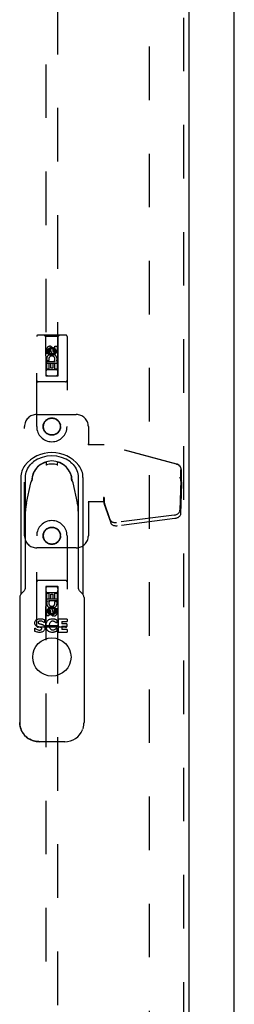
# Model space of a CAD drawing. Header units: inches. Extents: x 0 to 201, y 0 to 130.
# Tile 12 of 36: x 98.86 to 103.27, y 36.75 to 57.05. Entities that reach past the tile are written whole.
import ezdxf

# ---------------------------------------------------------------- set-up
doc = ezdxf.new("R2010")
doc.units = ezdxf.units.IN
doc.header["$LTSCALE"] = 11.043285
doc.header["$MEASUREMENT"] = 0
doc.linetypes.add('HIDDEN', pattern=[0.2, 0.1, -0.1])
doc.layers.get('0').update_dxf_attribs({"linetype": 'CONTINUOUS'})
doc.layers.add('DEFAULT_2', color=8, linetype='HIDDEN')
doc.layers.add('DOOR_ASSEMBLY', color=7, linetype='CONTINUOUS')

msp = doc.modelspace()

# ---------------------------------------------------------------- linework, layer by layer
at = {"color": 3, "linetype": 'Continuous'}
msp.add_line((103.273, 8.268), (103.273, 86.8), dxfattribs=at)
at = {"layer": 'DEFAULT_2', "color": 8, "linetype": 'HIDDEN'}
msp.add_line((101.523, 85.206), (101.523, 9.862), dxfattribs=at)
at = {"layer": 'DOOR_ASSEMBLY', "color": 8, "linetype": 'HIDDEN'}
for p, q in [((102.232, 85.8), (102.232, 9.268)), ((99.398, 84.837), (99.398, 49.705)), ((99.648, 49.705), (99.648, 84.837)), ((99.806, 50.547), (99.241, 50.547)), ((99.393, 50.517), (99.363, 50.547)), ((99.653, 50.517), (99.683, 50.547)), ((99.211, 48.659), (99.211, 50.517)), ((99.653, 50.517), (99.393, 50.517)), ((99.393, 50.517), (99.397, 49.707)), ((99.65, 49.707), (99.653, 50.517)), ((99.836, 50.517), (99.836, 48.659)), ((99.417, 50.157), (99.417, 50.25)), ((99.459, 50.157), (99.417, 50.157)), ((99.459, 50.25), (99.459, 50.157)), ((99.523, 50.279), (99.461, 50.243)), ((99.461, 50.243), (99.471, 50.237)), ((99.461, 50.243), (99.461, 50.171)), ((99.461, 50.171), (99.471, 50.176)), ((99.461, 50.171), (99.523, 50.134)), ((99.523, 50.267), (99.471, 50.237)), ((99.471, 50.237), (99.471, 50.176)), ((99.471, 50.176), (99.523, 50.146)), ((99.503, 50.221), (99.503, 50.25)), ((99.586, 50.243), (99.523, 50.279)), ((99.523, 50.279), (99.523, 50.267)), ((99.576, 50.237), (99.523, 50.267)), ((99.523, 50.146), (99.576, 50.176)), ((99.523, 50.134), (99.586, 50.171)), ((99.523, 50.134), (99.523, 50.146)), ((99.544, 50.263), (99.544, 50.217)), ((99.586, 50.243), (99.576, 50.237)), ((99.576, 50.176), (99.576, 50.237)), ((99.586, 50.171), (99.576, 50.176)), ((99.586, 50.171), (99.586, 50.243)), ((99.587, 50.314), (99.63, 50.314)), ((99.587, 50.221), (99.587, 50.314)), ((99.63, 50.314), (99.63, 50.221)), ((99.651, 49.957), (99.396, 49.957)), ((99.417, 50.001), (99.594, 50.001)), ((99.417, 49.845), (99.417, 50.001)), ((99.465, 50.025), (99.425, 50.008)), ((99.501, 49.958), (99.459, 49.958)), ((99.459, 49.958), (99.459, 49.845)), ((99.501, 49.866), (99.501, 49.958)), ((99.587, 49.958), (99.544, 49.958)), ((99.544, 49.958), (99.544, 49.866)), ((99.594, 50.001), (99.576, 50.014)), ((99.587, 49.845), (99.587, 49.958)), ((99.619, 50.004), (99.617, 50.001)), ((99.617, 50.001), (99.63, 50.001)), ((99.63, 50.001), (99.63, 49.845)), ((99.459, 49.845), (99.417, 49.845)), ((99.608, 49.832), (99.438, 49.832)), ((99.544, 49.866), (99.501, 49.866)), ((99.63, 49.845), (99.587, 49.845)), ((99.806, 49.582), (99.241, 49.582)), ((99.397, 49.707), (99.65, 49.707)), ((99.398, 49.708), (99.648, 49.708)), ((99.398, 49.705), (99.648, 49.705)), ((99.211, 48.909), (100.023, 48.909)), ((98.961, 46.409), (98.961, 48.659)), ((100.273, 48.659), (100.273, 48.306)), ((100.27, 48.289), (100.273, 48.306)), ((100.278, 48.289), (100.273, 48.306)), ((100.27, 48.289), (100.595, 48.289)), ((102.085, 47.887), (100.587, 48.289)), ((102.092, 47.887), (100.595, 48.289)), ((102.177, 47.537), (102.177, 47.766)), ((102.185, 47.537), (102.185, 47.766)), ((102.155, 47.618), (102.177, 47.537)), ((102.176, 47.548), (102.157, 46.933)), ((102.163, 47.618), (102.185, 47.537)), ((102.176, 47.548), (102.19, 47.477)), ((102.185, 47.537), (102.177, 47.537)), ((102.178, 47.564), (102.187, 47.508)), ((102.187, 47.508), (102.188, 47.497)), ((102.188, 47.497), (102.189, 47.487)), ((102.19, 47.477), (102.171, 46.862)), ((102.189, 47.487), (102.19, 47.477)), ((100.595, 47.109), (100.27, 47.109)), ((100.27, 47.109), (100.273, 47.093)), ((100.278, 47.109), (100.273, 47.093)), ((100.273, 47.093), (100.273, 46.409)), ((100.595, 47.197), (100.587, 47.197)), ((100.587, 47.197), (100.587, 47.109)), ((100.725, 46.739), (100.593, 47.123)), ((100.607, 47.052), (100.593, 47.123)), ((100.595, 47.197), (100.595, 47.109)), ((100.598, 47.118), (100.607, 47.052)), ((100.739, 46.668), (100.607, 47.052)), ((102.04, 46.834), (100.852, 46.681)), ((102.053, 46.763), (100.866, 46.61)), ((99.211, 44.552), (99.211, 46.409)), ((99.836, 46.409), (99.836, 44.552)), ((100.023, 46.159), (99.211, 46.159)), ((99.806, 45.487), (99.241, 45.487)), ((99.397, 45.362), (99.393, 44.552)), ((99.397, 45.362), (99.65, 45.362)), ((99.648, 45.364), (99.398, 45.364)), ((99.398, 45.364), (99.398, 10.232)), ((99.648, 45.361), (99.398, 45.361)), ((99.648, 10.232), (99.648, 45.364)), ((99.653, 44.552), (99.65, 45.362)), ((99.396, 45.112), (99.651, 45.112)), ((99.417, 45.224), (99.459, 45.224)), ((99.417, 45.068), (99.417, 45.224)), ((99.429, 45.068), (99.417, 45.068)), ((99.427, 45.064), (99.429, 45.068)), ((99.438, 45.237), (99.608, 45.237)), ((99.63, 45.068), (99.452, 45.068)), ((99.452, 45.068), (99.471, 45.055)), ((99.459, 45.224), (99.459, 45.111)), ((99.459, 45.111), (99.502, 45.111)), ((99.502, 45.203), (99.545, 45.203)), ((99.502, 45.111), (99.502, 45.203)), ((99.545, 45.203), (99.545, 45.111)), ((99.545, 45.111), (99.587, 45.111)), ((99.582, 45.044), (99.621, 45.061)), ((99.587, 45.224), (99.63, 45.224)), ((99.587, 45.111), (99.587, 45.224)), ((99.63, 45.224), (99.63, 45.068)), ((99.523, 44.934), (99.461, 44.898)), ((99.461, 44.898), (99.471, 44.893)), ((99.461, 44.898), (99.461, 44.826)), ((99.523, 44.923), (99.471, 44.893)), ((99.471, 44.893), (99.471, 44.832)), ((99.586, 44.898), (99.523, 44.934)), ((99.523, 44.934), (99.523, 44.923)), ((99.576, 44.893), (99.523, 44.923)), ((99.586, 44.898), (99.576, 44.893)), ((99.576, 44.832), (99.576, 44.893)), ((99.586, 44.826), (99.586, 44.898)), ((99.587, 44.912), (99.63, 44.912)), ((99.587, 44.819), (99.587, 44.912)), ((99.63, 44.912), (99.63, 44.819)), ((99.417, 44.755), (99.417, 44.848)), ((99.459, 44.755), (99.417, 44.755)), ((99.459, 44.848), (99.459, 44.755)), ((99.461, 44.826), (99.471, 44.832)), ((99.461, 44.826), (99.523, 44.79)), ((99.471, 44.832), (99.523, 44.802)), ((99.503, 44.805), (99.503, 44.852)), ((99.523, 44.802), (99.576, 44.832)), ((99.523, 44.79), (99.586, 44.826)), ((99.523, 44.79), (99.523, 44.802)), ((99.543, 44.848), (99.543, 44.819)), ((99.586, 44.826), (99.576, 44.832)), ((99.806, 44.522), (99.241, 44.522)), ((99.393, 44.552), (99.363, 44.522)), ((99.653, 44.552), (99.393, 44.552)), ((99.653, 44.552), (99.683, 44.522))]:
    msp.add_line(p, q, dxfattribs=at)
at = {"layer": 'DOOR_ASSEMBLY', "color": 3, "linetype": 'Continuous'}
msp.add_line((102.336, 85.8), (102.336, 9.268), dxfattribs=at)
at = {"layer": 'DOOR_ASSEMBLY', "color": 7, "linetype": 'Continuous'}
for p, q in [((99.327, 47.899), (99.332, 47.901)), ((99.332, 47.901), (99.392, 47.926)), ((99.405, 47.917), (99.405, 47.867)), ((99.641, 47.867), (99.641, 47.917)), ((99.715, 47.901), (99.654, 47.926)), ((99.715, 47.901), (99.719, 47.899)), ((99.32, 47.895), (99.324, 47.896)), ((99.324, 47.896), (99.327, 47.899)), ((99.719, 47.899), (99.723, 47.896)), ((99.723, 47.896), (99.726, 47.895)), ((98.883, 47.612), (98.883, 45.2)), ((98.982, 45.35), (98.982, 47.611)), ((99.001, 47.089), (99.092, 47.499)), ((99.104, 47.53), (99.107, 47.534)), ((99.107, 47.534), (99.108, 47.537)), ((99.118, 47.617), (99.118, 47.586)), ((99.928, 47.586), (99.928, 47.617)), ((99.94, 47.534), (99.942, 47.53)), ((99.955, 47.499), (100.045, 47.089)), ((100.064, 47.611), (100.064, 45.35)), ((100.163, 47.612), (100.163, 45.2)), ((98.948, 45.268), (98.897, 45.217)), ((98.974, 45.308), (98.974, 45.308)), ((100.076, 45.299), (100.072, 45.308)), ((100.072, 45.308), (100.072, 45.308)), ((100.149, 45.217), (100.098, 45.268)), ((98.863, 45.134), (98.863, 42.559)), ((100.184, 45.134), (100.184, 42.559)), ((99.372, 44.68), (99.372, 44.62)), ((99.526, 44.698), (99.529, 44.698)), ((99.529, 44.698), (99.532, 44.698)), ((99.622, 44.676), (99.622, 44.613)), ((99.838, 44.691), (99.659, 44.691)), ((99.659, 44.424), (99.659, 44.691)), ((99.838, 44.691), (99.838, 44.64)), ((99.172, 44.502), (99.179, 44.502)), ((99.172, 44.438), (99.172, 44.502)), ((99.372, 44.62), (99.366, 44.62)), ((99.47, 44.557), (99.47, 44.543)), ((99.622, 44.613), (99.615, 44.613)), ((99.616, 44.502), (99.622, 44.502)), ((99.622, 44.502), (99.622, 44.44)), ((99.726, 44.64), (99.838, 44.64)), ((99.726, 44.64), (99.726, 44.593)), ((99.828, 44.593), (99.726, 44.593)), ((99.726, 44.542), (99.828, 44.542)), ((99.726, 44.542), (99.726, 44.475)), ((99.838, 44.475), (99.726, 44.475)), ((99.828, 44.593), (99.828, 44.542)), ((99.838, 44.475), (99.838, 44.424)), ((99.532, 44.417), (99.523, 44.418)), ((99.659, 44.424), (99.838, 44.424)), ((98.891, 42.413), (98.886, 42.426)), ((98.892, 42.409), (98.891, 42.413)), ((98.891, 42.413), (98.892, 42.41)), ((98.894, 42.405), (98.892, 42.409)), ((100.154, 42.41), (100.156, 42.413)), ((99.788, 42.16), (99.259, 42.16))]:
    msp.add_line(p, q, dxfattribs=at)
for points in [[(98.982, 47.611), (98.984, 47.649), (98.989, 47.685), (98.997, 47.721), (99.009, 47.756), (99.024, 47.79), (99.042, 47.822), (99.063, 47.852), (99.087, 47.88), (99.113, 47.906), (99.141, 47.929)], [(99.905, 47.929), (99.934, 47.906), (99.96, 47.88), (99.983, 47.852), (100.004, 47.822), (100.022, 47.79), (100.037, 47.756), (100.049, 47.721), (100.058, 47.685), (100.063, 47.648), (100.064, 47.611)], [(98.97, 47.859), (98.95, 47.832), (98.933, 47.804), (98.918, 47.774), (98.906, 47.743), (98.896, 47.711), (98.889, 47.679), (98.885, 47.646), (98.883, 47.612)], [(99.406, 47.867), (99.405, 47.867), (99.404, 47.867), (99.403, 47.867)], [(99.412, 47.868), (99.41, 47.867), (99.408, 47.867), (99.406, 47.867)], [(99.642, 47.867), (99.641, 47.867), (99.639, 47.867), (99.637, 47.867), (99.635, 47.868), (99.635, 47.868)], [(99.643, 47.867), (99.643, 47.867), (99.643, 47.867), (99.642, 47.867)], [(100.163, 47.612), (100.161, 47.646), (100.157, 47.679), (100.15, 47.711), (100.141, 47.743), (100.128, 47.774), (100.113, 47.804), (100.096, 47.832), (100.076, 47.859)], [(99.092, 47.499), (99.092, 47.5), (99.093, 47.502), (99.093, 47.503), (99.093, 47.505), (99.094, 47.506), (99.094, 47.508)], [(99.094, 47.508), (99.096, 47.512), (99.097, 47.516), (99.099, 47.52), (99.101, 47.524), (99.102, 47.527), (99.104, 47.53)], [(99.105, 47.532), (99.105, 47.533), (99.105, 47.534), (99.106, 47.535), (99.106, 47.536), (99.106, 47.537), (99.106, 47.538)], [(99.108, 47.537), (99.109, 47.538), (99.109, 47.539), (99.11, 47.539), (99.11, 47.54)], [(99.118, 47.586), (99.118, 47.581), (99.117, 47.576), (99.116, 47.57), (99.115, 47.565), (99.113, 47.559), (99.11, 47.553)], [(99.936, 47.553), (99.934, 47.559), (99.932, 47.565), (99.93, 47.57), (99.929, 47.576), (99.928, 47.581), (99.928, 47.586)], [(99.936, 47.54), (99.937, 47.539), (99.937, 47.539), (99.937, 47.538), (99.938, 47.537), (99.94, 47.534)], [(99.942, 47.532), (99.941, 47.533), (99.941, 47.534), (99.941, 47.534), (99.941, 47.535), (99.941, 47.536), (99.941, 47.537), (99.94, 47.538), (99.94, 47.538)], [(99.942, 47.53), (99.944, 47.527), (99.946, 47.524), (99.947, 47.52), (99.949, 47.516), (99.951, 47.512), (99.952, 47.508)], [(99.952, 47.508), (99.953, 47.506), (99.953, 47.505), (99.953, 47.503), (99.954, 47.502), (99.954, 47.5), (99.955, 47.499)], [(98.974, 45.308), (98.97, 45.299), (98.963, 45.286), (98.953, 45.274), (98.948, 45.268)], [(100.098, 45.268), (100.093, 45.274), (100.084, 45.286), (100.076, 45.299)], [(98.897, 45.217), (98.895, 45.215), (98.886, 45.204), (98.878, 45.192), (98.871, 45.179), (98.867, 45.165), (98.864, 45.15), (98.863, 45.136), (98.863, 45.134)], [(100.184, 45.134), (100.184, 45.137), (100.183, 45.151), (100.18, 45.165), (100.175, 45.179), (100.168, 45.192), (100.16, 45.204), (100.151, 45.215), (100.149, 45.217)], [(99.172, 44.613), (99.173, 44.625), (99.176, 44.636), (99.18, 44.647), (99.186, 44.656), (99.194, 44.665), (99.202, 44.673), (99.213, 44.68), (99.224, 44.686), (99.237, 44.691), (99.251, 44.695), (99.266, 44.697), (99.283, 44.698)], [(99.283, 44.698), (99.299, 44.697), (99.315, 44.696), (99.331, 44.693), (99.345, 44.689), (99.359, 44.685), (99.372, 44.68)], [(99.402, 44.557), (99.403, 44.579), (99.406, 44.599), (99.412, 44.617), (99.419, 44.633), (99.427, 44.647), (99.437, 44.66), (99.449, 44.671), (99.461, 44.68), (99.475, 44.687), (99.49, 44.692), (99.506, 44.696), (99.523, 44.698)], [(99.523, 44.698), (99.525, 44.698), (99.526, 44.698)], [(99.532, 44.698), (99.541, 44.698), (99.55, 44.697), (99.559, 44.696), (99.567, 44.695), (99.576, 44.693), (99.585, 44.691)], [(99.585, 44.691), (99.591, 44.689), (99.597, 44.687), (99.603, 44.685), (99.609, 44.682), (99.615, 44.679), (99.622, 44.676)], [(99.23, 44.536), (99.219, 44.54), (99.21, 44.545), (99.201, 44.551), (99.193, 44.558), (99.187, 44.565), (99.181, 44.573), (99.177, 44.582), (99.175, 44.592), (99.173, 44.602), (99.172, 44.613)], [(99.179, 44.502), (99.193, 44.491), (99.207, 44.481), (99.222, 44.474), (99.238, 44.469), (99.253, 44.466), (99.268, 44.465)], [(99.288, 44.521), (99.278, 44.524), (99.268, 44.526), (99.258, 44.528), (99.249, 44.531), (99.239, 44.533), (99.23, 44.536)], [(99.255, 44.644), (99.251, 44.641), (99.247, 44.638), (99.244, 44.634), (99.242, 44.63), (99.24, 44.625), (99.24, 44.621)], [(99.24, 44.621), (99.24, 44.617), (99.241, 44.613), (99.243, 44.609), (99.245, 44.606), (99.248, 44.604), (99.252, 44.601), (99.256, 44.6), (99.259, 44.598), (99.263, 44.597), (99.267, 44.596), (99.271, 44.595), (99.275, 44.594)], [(99.286, 44.651), (99.281, 44.65), (99.275, 44.65), (99.27, 44.649), (99.265, 44.648), (99.26, 44.646), (99.255, 44.644)], [(99.382, 44.507), (99.381, 44.494), (99.378, 44.482), (99.374, 44.47), (99.368, 44.46), (99.36, 44.45), (99.351, 44.442), (99.341, 44.435), (99.329, 44.429), (99.316, 44.424), (99.301, 44.42), (99.285, 44.418), (99.268, 44.417)], [(99.268, 44.465), (99.274, 44.465), (99.279, 44.466), (99.284, 44.466), (99.289, 44.467), (99.294, 44.469), (99.298, 44.47)], [(99.275, 44.594), (99.284, 44.591), (99.293, 44.589), (99.302, 44.587), (99.311, 44.585), (99.319, 44.582), (99.327, 44.58)], [(99.366, 44.62), (99.354, 44.629), (99.341, 44.636), (99.328, 44.642), (99.314, 44.647), (99.3, 44.65), (99.286, 44.651)], [(99.314, 44.495), (99.314, 44.5), (99.312, 44.504), (99.31, 44.508), (99.306, 44.512), (99.302, 44.515), (99.298, 44.518), (99.293, 44.52), (99.288, 44.521)], [(99.298, 44.47), (99.302, 44.472), (99.305, 44.475), (99.308, 44.478), (99.31, 44.481), (99.312, 44.484), (99.314, 44.488), (99.314, 44.492), (99.314, 44.495)], [(99.327, 44.58), (99.334, 44.577), (99.34, 44.574), (99.345, 44.571), (99.35, 44.568), (99.355, 44.565), (99.359, 44.562), (99.363, 44.559), (99.366, 44.555), (99.369, 44.551), (99.372, 44.547), (99.374, 44.543), (99.376, 44.539), (99.378, 44.534), (99.379, 44.529), (99.38, 44.524), (99.381, 44.519), (99.382, 44.513), (99.382, 44.507)], [(99.487, 44.424), (99.471, 44.43), (99.457, 44.438), (99.444, 44.447), (99.433, 44.459), (99.423, 44.472), (99.416, 44.487), (99.41, 44.502), (99.405, 44.519), (99.403, 44.538), (99.402, 44.557)], [(99.492, 44.627), (99.486, 44.618), (99.48, 44.608), (99.476, 44.597), (99.472, 44.585), (99.47, 44.571), (99.47, 44.557)], [(99.47, 44.543), (99.472, 44.53), (99.476, 44.517), (99.48, 44.506)], [(99.48, 44.506), (99.486, 44.496), (99.494, 44.487)], [(99.523, 44.645), (99.517, 44.643), (99.512, 44.641), (99.507, 44.638), (99.502, 44.635), (99.497, 44.631), (99.492, 44.627)], [(99.494, 44.487), (99.498, 44.483), (99.503, 44.48), (99.508, 44.477), (99.513, 44.474), (99.518, 44.472), (99.523, 44.471)], [(99.542, 44.647), (99.539, 44.647), (99.536, 44.647), (99.533, 44.647), (99.529, 44.646), (99.526, 44.646), (99.523, 44.645)], [(99.523, 44.471), (99.526, 44.47), (99.53, 44.469), (99.533, 44.469), (99.536, 44.468), (99.539, 44.468), (99.543, 44.468)], [(99.586, 44.634), (99.579, 44.638), (99.571, 44.641), (99.564, 44.644), (99.556, 44.646), (99.549, 44.647), (99.542, 44.647)], [(99.543, 44.468), (99.55, 44.469), (99.558, 44.47)], [(99.558, 44.47), (99.566, 44.472), (99.574, 44.474), (99.581, 44.478), (99.588, 44.482)], [(99.615, 44.613), (99.61, 44.617), (99.606, 44.621), (99.601, 44.624), (99.596, 44.628), (99.591, 44.631), (99.586, 44.634)], [(99.588, 44.482), (99.593, 44.485), (99.598, 44.488), (99.602, 44.491), (99.607, 44.495), (99.611, 44.498), (99.616, 44.502)], [(99.268, 44.417), (99.252, 44.418), (99.235, 44.419), (99.219, 44.422), (99.203, 44.427), (99.188, 44.432), (99.172, 44.438)], [(99.523, 44.418), (99.504, 44.42), (99.487, 44.424)], [(99.568, 44.421), (99.559, 44.419), (99.55, 44.418), (99.541, 44.417), (99.532, 44.417)], [(99.585, 44.425), (99.576, 44.423), (99.568, 44.421)], [(99.622, 44.44), (99.616, 44.437), (99.609, 44.434), (99.603, 44.432), (99.597, 44.429), (99.591, 44.427), (99.585, 44.425)], [(98.886, 42.426), (98.879, 42.445), (98.87, 42.483), (98.864, 42.521), (98.863, 42.559)], [(98.863, 42.559), (98.863, 42.535), (98.867, 42.502), (98.873, 42.469), (98.882, 42.437), (98.886, 42.426)], [(100.161, 42.426), (100.165, 42.438), (100.174, 42.47), (100.18, 42.503), (100.183, 42.536), (100.184, 42.559)], [(99.256, 42.167), (99.218, 42.169), (99.179, 42.174), (99.142, 42.183), (99.105, 42.196), (99.07, 42.213), (99.037, 42.232), (99.006, 42.255), (98.977, 42.281), (98.951, 42.31), (98.928, 42.341), (98.909, 42.374), (98.894, 42.405)]]:
    msp.add_lwpolyline(points, dxfattribs=at)
at = {"layer": 'DOOR_ASSEMBLY', "color": 8, "linetype": 'HIDDEN'}
for points in [[(102.085, 47.887), (102.098, 47.883), (102.11, 47.877), (102.122, 47.87), (102.132, 47.862), (102.142, 47.853), (102.151, 47.842), (102.159, 47.831), (102.165, 47.819), (102.17, 47.807), (102.174, 47.793), (102.176, 47.78), (102.177, 47.766)], [(102.185, 47.766), (102.184, 47.78), (102.182, 47.793), (102.178, 47.807), (102.173, 47.819), (102.166, 47.831), (102.159, 47.842), (102.15, 47.853), (102.14, 47.862), (102.129, 47.87), (102.117, 47.877), (102.105, 47.883), (102.092, 47.887)], [(102.155, 47.618), (102.16, 47.599), (102.166, 47.579), (102.171, 47.561), (102.177, 47.542), (102.182, 47.525), (102.187, 47.508)], [(102.163, 47.618), (102.165, 47.609), (102.168, 47.599), (102.171, 47.59), (102.173, 47.581), (102.176, 47.572), (102.178, 47.564)], [(102.178, 47.564), (102.178, 47.561), (102.178, 47.559), (102.177, 47.556), (102.177, 47.553), (102.177, 47.551), (102.176, 47.548)], [(100.587, 47.197), (100.59, 47.177), (100.592, 47.157), (100.595, 47.137), (100.598, 47.118)], [(100.594, 47.138), (100.594, 47.133), (100.594, 47.13), (100.594, 47.128), (100.594, 47.125), (100.593, 47.123)], [(100.595, 47.197), (100.595, 47.187), (100.594, 47.176)], [(100.594, 47.176), (100.594, 47.157), (100.594, 47.147), (100.594, 47.138)], [(100.602, 47.09), (100.6, 47.101), (100.598, 47.118), (100.596, 47.134), (100.595, 47.149), (100.594, 47.162), (100.594, 47.169)], [(102.04, 46.834), (102.055, 46.837), (102.07, 46.841), (102.084, 46.846), (102.098, 46.852), (102.111, 46.86), (102.122, 46.869), (102.132, 46.878), (102.141, 46.888), (102.147, 46.899), (102.153, 46.91), (102.156, 46.921), (102.157, 46.933)], [(100.725, 46.739), (100.729, 46.729), (100.735, 46.72), (100.742, 46.712), (100.751, 46.704), (100.761, 46.698), (100.772, 46.692), (100.784, 46.687), (100.796, 46.684), (100.81, 46.681), (100.824, 46.68), (100.838, 46.68), (100.852, 46.681)], [(102.171, 46.862), (102.169, 46.85), (102.166, 46.839), (102.161, 46.828), (102.154, 46.817), (102.146, 46.807), (102.136, 46.798), (102.124, 46.789), (102.112, 46.781), (102.098, 46.775), (102.083, 46.77), (102.069, 46.766), (102.053, 46.763)], [(100.866, 46.61), (100.851, 46.609), (100.837, 46.609), (100.823, 46.61), (100.81, 46.613), (100.797, 46.616), (100.785, 46.621), (100.774, 46.627), (100.764, 46.633), (100.756, 46.641), (100.749, 46.649), (100.743, 46.658), (100.739, 46.668)]]:
    msp.add_lwpolyline(points, dxfattribs=at)
for centre, radius in [((99.523, 50.207), 0.085), ((99.523, 50.207), 0.0845), ((99.523, 48.659), 0.18), ((99.523, 48.659), 0.172), ((99.523, 46.409), 0.18), ((99.523, 46.409), 0.172), ((99.523, 44.862), 0.085), ((99.523, 44.862), 0.0845)]:
    msp.add_circle(centre, radius, dxfattribs=at)
at = {"layer": 'DOOR_ASSEMBLY', "color": 7, "linetype": 'Continuous'}
msp.add_circle((99.523, 43.909), 0.394, dxfattribs=at)
at = {"layer": 'DOOR_ASSEMBLY', "color": 8, "linetype": 'HIDDEN'}
for centre, radius, start, end in [((99.241, 50.517), 0.03, 90, 180), ((99.806, 50.517), 0.03, 0, 90), ((99.481, 50.25), 0.0644, 12.2995, 180.0775), ((99.523, 50.051), 0.107, 334.2636, 203.4027), ((99.481, 50.25), 0.0219, 359.9011, 180), ((99.566, 50.221), 0.0635, 180, 360), ((99.565, 50.221), 0.0219, 190.307, 360), ((99.523, 50.051), 0.0639, 324.8895, 203.4026), ((99.438, 49.792), 0.04, 90, 180), ((99.438, 49.747), 0.04, 180, 270), ((99.608, 49.792), 0.04, 0, 90), ((99.608, 49.747), 0.04, 270, 360), ((99.241, 49.612), 0.03, 180, 270), ((99.806, 49.612), 0.03, 270, 360), ((99.211, 48.659), 0.25, 90, 180), ((100.023, 48.659), 0.25, 0, 90), ((99.523, 48.659), 0.312, 180, 360), ((99.523, 46.409), 0.312, 0, 180), ((99.211, 46.409), 0.25, 180, 270), ((100.023, 46.409), 0.25, 270, 360), ((99.241, 45.457), 0.03, 90, 180), ((99.806, 45.457), 0.03, 0, 90), ((99.438, 45.322), 0.04, 90, 180), ((99.438, 45.277), 0.04, 180, 270), ((99.608, 45.322), 0.04, 0, 90), ((99.608, 45.277), 0.04, 270, 360), ((99.523, 45.018), 0.107, 154.2636, 23.4027), ((99.48, 44.848), 0.0635, 0, 180), ((99.523, 45.018), 0.0639, 144.8895, 23.4026), ((99.481, 44.848), 0.0219, 10.307, 180), ((99.565, 44.819), 0.0644, 192.2995, 0.0775), ((99.565, 44.819), 0.0219, 179.9011, 360), ((99.241, 44.552), 0.03, 180, 270), ((99.806, 44.552), 0.03, 270, 360)]:
    msp.add_arc(centre, radius, start, end, dxfattribs=at)
at = {"layer": 'DOOR_ASSEMBLY', "color": 7, "linetype": 'Continuous'}
for centre, radius, start, end in [((99.523, 47.416), 0.709, 38.6816, 141.3184), ((99.523, 47.534), 0.417, 0.5507, 179.4493), ((99.523, 47.416), 0.64, 53.3272, 126.6728), ((99.395, 47.917), 0.00984, 0, 108.4893), ((99.651, 47.917), 0.00984, 71.5107, 180), ((99.523, 47.534), 0.413, 119.3802, 168.4994), ((99.523, 47.534), 0.352, 71.5349, 108.4651), ((99.523, 47.534), 0.413, 11.5006, 60.6198), ((99.523, 47.534), 0.413, 177.4484, 179.2585), ((99.523, 47.534), 0.413, 0.7415, 2.5516)]:
    msp.add_arc(centre, radius, start, end, dxfattribs=at)
for centre, major_axis, ratio, start_param, end_param in [((99.77, 46.919), (0.173, 0.779), 0.987248, 1.570796, 1.791824), ((99.277, 46.919), (0.173, -0.779), 0.987248, 1.349769, 1.570796), ((98.864, 45.349), (0.045, 0.11), 0.995865, -1.557991, -1.176477), ((100.183, 45.349), (-0.045, 0.11), 0.995865, 1.176477, 1.558029), ((99.258, 42.556), (0.147, -0.367), 0.995592, 4.712473, 5.904934), ((99.789, 42.556), (0.147, 0.367), 0.995592, -2.763341, -1.571172)]:
    msp.add_ellipse(centre, major_axis=major_axis, ratio=ratio, start_param=start_param, end_param=end_param, dxfattribs=at)

doc.saveas('drawing.dxf')
